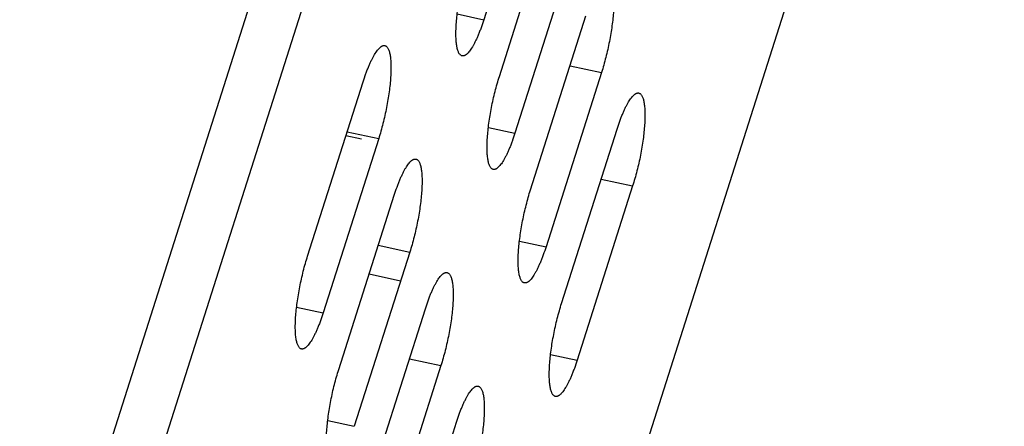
# Model space of a CAD drawing. Header units: millimetres. Extents: x 508 to 1261, y -60 to 468.
# Tile 31 of 49: x 1041 to 1056, y 103 to 109. Entities that reach past the tile are written whole.
import ezdxf

# ---------------------------------------------------------------- set-up
doc = ezdxf.new("R2010")
doc.units = ezdxf.units.MM
doc.header["$LTSCALE"] = 16.335
doc.layers.get('0').update_dxf_attribs({"linetype": 'CONTINUOUS'})
doc.layers.add('AXIS', color=7, linetype='CONTINUOUS')
doc.layers.add('INTFCLR_1', color=7, linetype='CONTINUOUS')
doc.styles.get("Standard").update_dxf_attribs({"font": 'txt', "width": 0.85})
doc.dimstyles.get("Standard").update_dxf_attribs({"dimtxt": 3.5, "dimasz": 3.5, "dimexe": 1.5, "dimexo": 1, "dimtad": 1, "dimtxsty": 'Standard', "dimblk": '_FILLED', "dimblk1": '_FILLED', "dimblk2": '_FILLED', "dimcen": 0.09, "dimazin": 2, "dimtol": 1, "dimtp": 0.01, "dimtm": 0.01, "dimtfac": 1, "dimtofl": 0, "dimtmove": 0, "dimatfit": 3, "dimldrblk": '_FILLED', "dimfxl": 1, "dimtolj": 1, "dimarcsym": 0})

# ---------------------------------------------------------------- blocks, each defined once
blk = doc.blocks.new('_FILLED')
at = {"color": 0, "linetype": 'ByBlock'}
blk.add_solid([(0, 0), (-1, 0.2143), (-1, -0.2143)], dxfattribs=at)

msp = doc.modelspace()

# ---------------------------------------------------------------- linework, layer by layer
at = {"color": 7, "linetype": 'Continuous'}
for p, q in [((1031.14363, 67.21993), (1049.9695, 126.3107)), ((1031.9058, 67.05554), (1050.73167, 126.14631)), ((1054.11036, 113.81663), (1038.71482, 65.49299)), ((1048.91701, 111.66012), (1048.07657, 109.02214)), ((1048.31202, 108.16293), (1049.15246, 110.80091)), ((1049.38791, 109.9417), (1048.54747, 107.30371)), ((1047.67452, 109.10885), (1048.07657, 109.02214)), ((1048.78292, 106.4445), (1049.62336, 109.08248)), ((1049.85881, 108.22327), (1049.01837, 105.58529)), ((1049.38236, 108.32603), (1049.85881, 108.22327)), ((1045.4092, 105.44448), (1046.24964, 108.08246)), ((1046.00864, 107.32601), (1046.48509, 107.22325)), ((1048.14541, 107.39043), (1048.54747, 107.30371)), ((1049.25382, 104.72608), (1050.09426, 107.36406)), ((1046.48509, 107.22325), (1045.64465, 104.58527)), ((1049.85326, 106.60761), (1050.3297, 106.50485)), ((1050.3297, 106.50485), (1049.48926, 103.86687)), ((1045.88009, 103.72606), (1046.72053, 106.36404)), ((1046.47954, 105.60759), (1046.95598, 105.50483)), ((1048.61631, 105.67201), (1049.01837, 105.58529)), ((1046.95598, 105.50483), (1046.11554, 102.86685)), ((1045.24259, 104.67199), (1045.64465, 104.58527)), ((1046.35099, 102.00764), (1047.19143, 104.64562)), ((1049.08721, 103.95359), (1049.48926, 103.86687)), ((1047.42688, 103.78641), (1046.58644, 101.14843)), ((1046.95043, 103.88917), (1047.42688, 103.78641)), ((1045.71349, 102.95357), (1046.11554, 102.86685)), ((1046.82189, 100.28922), (1047.66233, 102.9272))]:
    msp.add_line(p, q, dxfattribs=at)
for points, knots in [([(1047.74801, 108.47422), (1047.74575, 108.47471), (1047.74126, 108.47601), (1047.73244, 108.47993), (1047.72183, 108.48746), (1047.71044, 108.49997), (1047.70008, 108.51602), (1047.69075, 108.53557), (1047.68244, 108.55854), (1047.67518, 108.58489), (1047.66899, 108.61452), (1047.66389, 108.64732), (1047.6599, 108.68317), (1047.65705, 108.72196), (1047.65534, 108.76352), (1047.65478, 108.8077), (1047.65559, 108.87138), (1047.65964, 108.95625), (1047.66887, 109.06338), (1047.68246, 109.17643), (1047.7002, 109.29367), (1047.72184, 109.41333), (1047.74704, 109.53358), (1047.77543, 109.6526), (1047.80656, 109.76857), (1047.82932, 109.84431), (1047.84112, 109.88135)], [0, 0, 0, 0, 0.00475984, 0.00960455, 0.01984339, 0.0312737, 0.04426932, 0.05906642, 0.07580234, 0.09454711, 0.1153243, 0.13812437, 0.16291301, 0.18963657, 0.21822571, 0.24859799, 0.28065972, 0.34942514, 0.42360139, 0.50215502, 0.58397025, 0.66787205, 0.75264824, 0.83707123, 0.91991965, 1, 1, 1, 1]), ([(1049.95192, 109.6304), (1049.95417, 109.62991), (1049.95867, 109.62861), (1049.96749, 109.62469), (1049.9781, 109.61717), (1049.98949, 109.60465), (1049.99985, 109.5886), (1050.00918, 109.56906), (1050.01749, 109.54608), (1050.02475, 109.51973), (1050.03094, 109.49011), (1050.03604, 109.45731), (1050.04002, 109.42145), (1050.04288, 109.38267), (1050.04459, 109.34111), (1050.04515, 109.29692), (1050.04434, 109.23324), (1050.04029, 109.14837), (1050.03106, 109.04124), (1050.01747, 108.92819), (1049.99972, 108.81095), (1049.97809, 108.69129), (1049.95289, 108.57104), (1049.9245, 108.45202), (1049.89337, 108.33606), (1049.87061, 108.26031), (1049.85881, 108.22327)], [0, 0, 0, 0, 0.00475984, 0.00960455, 0.01984339, 0.0312737, 0.04426932, 0.05906642, 0.07580234, 0.09454711, 0.1153243, 0.13812437, 0.16291301, 0.18963657, 0.21822571, 0.24859799, 0.28065972, 0.34942514, 0.42360139, 0.50215502, 0.58397025, 0.66787205, 0.75264824, 0.83707123, 0.91991965, 1, 1, 1, 1]), ([(1048.07657, 109.02214), (1048.06342, 108.98087), (1048.04297, 108.92049), (1048.01366, 108.84267), (1047.99184, 108.78868), (1047.96986, 108.73821), (1047.94782, 108.69149), (1047.92586, 108.64879), (1047.90408, 108.61032), (1047.8826, 108.57628), (1047.86153, 108.54684), (1047.84386, 108.52559), (1047.82995, 108.51115), (1047.82004, 108.50192), (1047.8103, 108.49394), (1047.80076, 108.48723), (1047.79141, 108.48179), (1047.78227, 108.47762), (1047.77334, 108.47475), (1047.76464, 108.47318), (1047.75617, 108.47293), (1047.75068, 108.47365), (1047.74801, 108.47422)], [0, 0, 0, 0, 0.19546624, 0.28754359, 0.3752533, 0.4581876, 0.53597443, 0.60828327, 0.67483272, 0.73540076, 0.78983999, 0.83810144, 0.8599434, 0.88028982, 0.89918487, 0.91669227, 0.93290043, 0.94792842, 0.96193241, 0.97511106, 0.98770683, 1, 1, 1, 1]), ([(1046.24964, 108.08246), (1046.26279, 108.12374), (1046.28324, 108.18411), (1046.31255, 108.26194), (1046.33437, 108.31592), (1046.35635, 108.3664), (1046.37839, 108.41311), (1046.40035, 108.45581), (1046.42213, 108.49428), (1046.44361, 108.52832), (1046.46468, 108.55776), (1046.48235, 108.57901), (1046.49626, 108.59346), (1046.50617, 108.60268), (1046.51591, 108.61066), (1046.52545, 108.61737), (1046.5348, 108.62282), (1046.54394, 108.62698), (1046.55287, 108.62985), (1046.56157, 108.63142), (1046.57004, 108.63168), (1046.57553, 108.63096), (1046.5782, 108.63038)], [0, 0, 0, 0, 0.19546624, 0.28754359, 0.3752533, 0.4581876, 0.53597443, 0.60828327, 0.67483272, 0.73540076, 0.78983999, 0.83810144, 0.8599434, 0.88028982, 0.89918487, 0.91669227, 0.93290043, 0.94792842, 0.96193241, 0.97511106, 0.98770683, 1, 1, 1, 1]), ([(1046.5782, 108.63038), (1046.58045, 108.62989), (1046.58495, 108.62859), (1046.59377, 108.62467), (1046.60438, 108.61715), (1046.61577, 108.60463), (1046.62613, 108.58858), (1046.63546, 108.56904), (1046.64377, 108.54606), (1046.65103, 108.51971), (1046.65722, 108.49009), (1046.66232, 108.45729), (1046.6663, 108.42143), (1046.66916, 108.38265), (1046.67087, 108.34109), (1046.67143, 108.2969), (1046.67062, 108.23322), (1046.66657, 108.14835), (1046.65734, 108.04122), (1046.64375, 107.92817), (1046.626, 107.81093), (1046.60437, 107.69127), (1046.57916, 107.57102), (1046.55078, 107.452), (1046.51965, 107.33604), (1046.49688, 107.26029), (1046.48509, 107.22325)], [0, 0, 0, 0, 0.00475984, 0.00960455, 0.01984339, 0.0312737, 0.04426932, 0.05906642, 0.07580234, 0.09454711, 0.1153243, 0.13812437, 0.16291301, 0.18963657, 0.21822571, 0.24859799, 0.28065972, 0.34942514, 0.42360139, 0.50215502, 0.58397025, 0.66787205, 0.75264824, 0.83707123, 0.91991965, 1, 1, 1, 1]), ([(1048.21891, 106.7558), (1048.21665, 106.75629), (1048.21216, 106.75759), (1048.20333, 106.76151), (1048.19272, 106.76903), (1048.18133, 106.78155), (1048.17098, 106.7976), (1048.16164, 106.81714), (1048.15334, 106.84012), (1048.14608, 106.86647), (1048.13988, 106.89609), (1048.13479, 106.92889), (1048.1308, 106.96475), (1048.12795, 107.00353), (1048.12624, 107.04509), (1048.12567, 107.08928), (1048.12648, 107.15296), (1048.13054, 107.23783), (1048.13977, 107.34496), (1048.15336, 107.45801), (1048.1711, 107.57525), (1048.19274, 107.69491), (1048.21794, 107.81516), (1048.24633, 107.93418), (1048.27746, 108.05014), (1048.30022, 108.12589), (1048.31202, 108.16293)], [0, 0, 0, 0, 0.00475984, 0.00960455, 0.01984339, 0.0312737, 0.04426932, 0.05906642, 0.07580234, 0.09454711, 0.1153243, 0.13812437, 0.16291301, 0.18963657, 0.21822571, 0.24859799, 0.28065972, 0.34942514, 0.42360139, 0.50215502, 0.58397025, 0.66787205, 0.75264824, 0.83707123, 0.91991965, 1, 1, 1, 1]), ([(1050.09426, 107.36406), (1050.1074, 107.40533), (1050.12786, 107.4657), (1050.15716, 107.54353), (1050.17898, 107.59751), (1050.20097, 107.64799), (1050.22301, 107.69471), (1050.24497, 107.73741), (1050.26675, 107.77588), (1050.28823, 107.80992), (1050.3093, 107.83936), (1050.32696, 107.86061), (1050.34088, 107.87505), (1050.35079, 107.88428), (1050.36053, 107.89225), (1050.37007, 107.89897), (1050.37942, 107.90441), (1050.38856, 107.90858), (1050.39749, 107.91145), (1050.40619, 107.91302), (1050.41465, 107.91327), (1050.42015, 107.91255), (1050.42281, 107.91198)], [0, 0, 0, 0, 0.19546624, 0.28754359, 0.3752533, 0.4581876, 0.53597443, 0.60828327, 0.67483272, 0.73540076, 0.78983999, 0.83810144, 0.8599434, 0.88028982, 0.89918487, 0.91669227, 0.93290043, 0.94792842, 0.96193241, 0.97511106, 0.98770683, 1, 1, 1, 1]), ([(1050.42281, 107.91198), (1050.42507, 107.91149), (1050.42957, 107.91019), (1050.43839, 107.90627), (1050.449, 107.89874), (1050.46039, 107.88623), (1050.47075, 107.87018), (1050.48008, 107.85063), (1050.48839, 107.82765), (1050.49565, 107.80131), (1050.50184, 107.77168), (1050.50694, 107.73888), (1050.51092, 107.70302), (1050.51378, 107.66424), (1050.51549, 107.62268), (1050.51605, 107.5785), (1050.51524, 107.51482), (1050.51119, 107.42995), (1050.50196, 107.32282), (1050.48837, 107.20977), (1050.47062, 107.09252), (1050.44899, 106.97287), (1050.42378, 106.85262), (1050.3954, 106.7336), (1050.36427, 106.61763), (1050.3415, 106.54188), (1050.3297, 106.50485)], [0, 0, 0, 0, 0.00475984, 0.00960455, 0.01984339, 0.0312737, 0.04426932, 0.05906642, 0.07580234, 0.09454711, 0.1153243, 0.13812437, 0.16291301, 0.18963657, 0.21822571, 0.24859799, 0.28065972, 0.34942514, 0.42360139, 0.50215502, 0.58397025, 0.66787205, 0.75264824, 0.83707123, 0.91991965, 1, 1, 1, 1]), ([(1048.54747, 107.30371), (1048.53432, 107.26244), (1048.51386, 107.20207), (1048.48456, 107.12424), (1048.46274, 107.07026), (1048.44075, 107.01978), (1048.41872, 106.97307), (1048.39675, 106.93037), (1048.37497, 106.8919), (1048.35349, 106.85786), (1048.33243, 106.82842), (1048.31476, 106.80717), (1048.30085, 106.79272), (1048.29093, 106.7835), (1048.2812, 106.77552), (1048.27165, 106.76881), (1048.26231, 106.76336), (1048.25317, 106.7592), (1048.24424, 106.75633), (1048.23553, 106.75476), (1048.22707, 106.7545), (1048.22157, 106.75522), (1048.21891, 106.7558)], [0, 0, 0, 0, 0.19546624, 0.28754359, 0.3752533, 0.4581876, 0.53597443, 0.60828327, 0.67483272, 0.73540076, 0.78983999, 0.83810144, 0.8599434, 0.88028982, 0.89918487, 0.91669227, 0.93290043, 0.94792842, 0.96193241, 0.97511106, 0.98770683, 1, 1, 1, 1]), ([(1046.72053, 106.36404), (1046.73368, 106.40531), (1046.75414, 106.46569), (1046.78344, 106.54351), (1046.80526, 106.5975), (1046.82725, 106.64797), (1046.84928, 106.69469), (1046.87125, 106.73739), (1046.89303, 106.77586), (1046.91451, 106.8099), (1046.93557, 106.83934), (1046.95324, 106.86059), (1046.96715, 106.87503), (1046.97707, 106.88426), (1046.9868, 106.89224), (1046.99635, 106.89895), (1047.0057, 106.90439), (1047.01484, 106.90856), (1047.02376, 106.91143), (1047.03247, 106.913), (1047.04093, 106.91325), (1047.04643, 106.91253), (1047.04909, 106.91196)], [0, 0, 0, 0, 0.19546624, 0.28754359, 0.3752533, 0.4581876, 0.53597443, 0.60828327, 0.67483272, 0.73540076, 0.78983999, 0.83810144, 0.8599434, 0.88028982, 0.89918487, 0.91669227, 0.93290043, 0.94792842, 0.96193241, 0.97511106, 0.98770683, 1, 1, 1, 1]), ([(1047.04909, 106.91196), (1047.05135, 106.91147), (1047.05585, 106.91017), (1047.06467, 106.90625), (1047.07528, 106.89872), (1047.08667, 106.88621), (1047.09703, 106.87016), (1047.10636, 106.85061), (1047.11467, 106.82764), (1047.12193, 106.80129), (1047.12812, 106.77166), (1047.13322, 106.73886), (1047.1372, 106.70301), (1047.14006, 106.66422), (1047.14177, 106.62266), (1047.14233, 106.57848), (1047.14152, 106.5148), (1047.13747, 106.42993), (1047.12824, 106.3228), (1047.11465, 106.20975), (1047.0969, 106.0925), (1047.07526, 105.97285), (1047.05006, 105.8526), (1047.02168, 105.73358), (1046.99055, 105.61761), (1046.96778, 105.54186), (1046.95598, 105.50483)], [0, 0, 0, 0, 0.00475984, 0.00960455, 0.01984339, 0.0312737, 0.04426932, 0.05906642, 0.07580234, 0.09454711, 0.1153243, 0.13812437, 0.16291301, 0.18963657, 0.21822571, 0.24859799, 0.28065972, 0.34942514, 0.42360139, 0.50215502, 0.58397025, 0.66787205, 0.75264824, 0.83707123, 0.91991965, 1, 1, 1, 1]), ([(1048.68981, 105.03738), (1048.68755, 105.03786), (1048.68306, 105.03916), (1048.67423, 105.04309), (1048.66362, 105.05061), (1048.65223, 105.06312), (1048.64188, 105.07918), (1048.63254, 105.09872), (1048.62424, 105.1217), (1048.61697, 105.14804), (1048.61078, 105.17767), (1048.60568, 105.21047), (1048.6017, 105.24633), (1048.59885, 105.28511), (1048.59713, 105.32667), (1048.59657, 105.37085), (1048.59738, 105.43453), (1048.60143, 105.51941), (1048.61067, 105.62654), (1048.62425, 105.73959), (1048.642, 105.85683), (1048.66364, 105.97649), (1048.68884, 106.09674), (1048.71722, 106.21575), (1048.74836, 106.33172), (1048.77112, 106.40747), (1048.78292, 106.4445)], [0, 0, 0, 0, 0.00475984, 0.00960455, 0.01984339, 0.0312737, 0.04426932, 0.05906642, 0.07580234, 0.09454711, 0.1153243, 0.13812437, 0.16291301, 0.18963657, 0.21822571, 0.24859799, 0.28065972, 0.34942514, 0.42360139, 0.50215502, 0.58397025, 0.66787205, 0.75264824, 0.83707123, 0.91991965, 1, 1, 1, 1]), ([(1049.01837, 105.58529), (1049.00522, 105.54402), (1048.98476, 105.48365), (1048.95546, 105.40582), (1048.93364, 105.35184), (1048.91165, 105.30136), (1048.88962, 105.25465), (1048.86765, 105.21195), (1048.84587, 105.17348), (1048.82439, 105.13943), (1048.80333, 105.10999), (1048.78566, 105.08874), (1048.77175, 105.0743), (1048.76183, 105.06507), (1048.7521, 105.0571), (1048.74255, 105.05038), (1048.7332, 105.04494), (1048.72406, 105.04078), (1048.71514, 105.0379), (1048.70643, 105.03633), (1048.69797, 105.03608), (1048.69247, 105.0368), (1048.68981, 105.03738)], [0, 0, 0, 0, 0.19546624, 0.28754359, 0.3752533, 0.4581876, 0.53597443, 0.60828327, 0.67483272, 0.73540076, 0.78983999, 0.83810144, 0.8599434, 0.88028982, 0.89918487, 0.91669227, 0.93290043, 0.94792842, 0.96193241, 0.97511106, 0.98770683, 1, 1, 1, 1]), ([(1045.31609, 104.03736), (1045.31383, 104.03784), (1045.30933, 104.03915), (1045.30051, 104.04307), (1045.2899, 104.05059), (1045.27851, 104.0631), (1045.26815, 104.07916), (1045.25882, 104.0987), (1045.25051, 104.12168), (1045.24325, 104.14802), (1045.23706, 104.17765), (1045.23196, 104.21045), (1045.22798, 104.24631), (1045.22512, 104.28509), (1045.22341, 104.32665), (1045.22285, 104.37083), (1045.22366, 104.43451), (1045.22771, 104.51939), (1045.23694, 104.62652), (1045.25053, 104.73957), (1045.26828, 104.85681), (1045.28992, 104.97647), (1045.31512, 105.09672), (1045.3435, 105.21573), (1045.37463, 105.3317), (1045.3974, 105.40745), (1045.4092, 105.44448)], [0, 0, 0, 0, 0.00475984, 0.00960455, 0.01984339, 0.0312737, 0.04426932, 0.05906642, 0.07580234, 0.09454711, 0.1153243, 0.13812437, 0.16291301, 0.18963657, 0.21822571, 0.24859799, 0.28065972, 0.34942514, 0.42360139, 0.50215502, 0.58397025, 0.66787205, 0.75264824, 0.83707123, 0.91991965, 1, 1, 1, 1]), ([(1047.19143, 104.64562), (1047.20458, 104.68689), (1047.22504, 104.74726), (1047.25434, 104.82509), (1047.27616, 104.87907), (1047.29815, 104.92955), (1047.32018, 104.97626), (1047.34215, 105.01896), (1047.36393, 105.05743), (1047.38541, 105.09148), (1047.40647, 105.12092), (1047.42414, 105.14217), (1047.43805, 105.15661), (1047.44797, 105.16584), (1047.4577, 105.17381), (1047.46725, 105.18053), (1047.47659, 105.18597), (1047.48574, 105.19013), (1047.49466, 105.19301), (1047.50337, 105.19458), (1047.51183, 105.19483), (1047.51733, 105.19411), (1047.51999, 105.19353)], [0, 0, 0, 0, 0.19546624, 0.28754359, 0.3752533, 0.4581876, 0.53597443, 0.60828327, 0.67483272, 0.73540076, 0.78983999, 0.83810144, 0.8599434, 0.88028982, 0.89918487, 0.91669227, 0.93290043, 0.94792842, 0.96193241, 0.97511106, 0.98770683, 1, 1, 1, 1]), ([(1047.51999, 105.19353), (1047.52225, 105.19305), (1047.52674, 105.19175), (1047.53557, 105.18782), (1047.54618, 105.1803), (1047.55757, 105.16779), (1047.56792, 105.15173), (1047.57726, 105.13219), (1047.58556, 105.10921), (1047.59282, 105.08287), (1047.59902, 105.05324), (1047.60411, 105.02044), (1047.6081, 104.98458), (1047.61095, 104.9458), (1047.61266, 104.90424), (1047.61323, 104.86006), (1047.61242, 104.79638), (1047.60837, 104.7115), (1047.59913, 104.60437), (1047.58554, 104.49133), (1047.5678, 104.37408), (1047.54616, 104.25442), (1047.52096, 104.13417), (1047.49258, 104.01516), (1047.46144, 103.89919), (1047.43868, 103.82344), (1047.42688, 103.78641)], [0, 0, 0, 0, 0.00475984, 0.00960455, 0.01984339, 0.0312737, 0.04426932, 0.05906642, 0.07580234, 0.09454711, 0.1153243, 0.13812437, 0.16291301, 0.18963657, 0.21822571, 0.24859799, 0.28065972, 0.34942514, 0.42360139, 0.50215502, 0.58397025, 0.66787205, 0.75264824, 0.83707123, 0.91991965, 1, 1, 1, 1]), ([(1049.16071, 103.31895), (1049.15845, 103.31944), (1049.15395, 103.32074), (1049.14513, 103.32466), (1049.13452, 103.33219), (1049.12313, 103.3447), (1049.11277, 103.36075), (1049.10344, 103.3803), (1049.09513, 103.40328), (1049.08787, 103.42962), (1049.08168, 103.45925), (1049.07658, 103.49205), (1049.0726, 103.52791), (1049.06974, 103.56669), (1049.06803, 103.60825), (1049.06747, 103.65243), (1049.06828, 103.71611), (1049.07233, 103.80098), (1049.08156, 103.90812), (1049.09515, 104.02116), (1049.1129, 104.13841), (1049.13454, 104.25806), (1049.15974, 104.37831), (1049.18812, 104.49733), (1049.21925, 104.6133), (1049.24202, 104.68905), (1049.25382, 104.72608)], [0, 0, 0, 0, 0.00475984, 0.00960455, 0.01984339, 0.0312737, 0.04426932, 0.05906642, 0.07580234, 0.09454711, 0.1153243, 0.13812437, 0.16291301, 0.18963657, 0.21822571, 0.24859799, 0.28065972, 0.34942514, 0.42360139, 0.50215502, 0.58397025, 0.66787205, 0.75264824, 0.83707123, 0.91991965, 1, 1, 1, 1]), ([(1045.64465, 104.58527), (1045.6315, 104.544), (1045.61104, 104.48363), (1045.58174, 104.4058), (1045.55992, 104.35182), (1045.53793, 104.30134), (1045.5159, 104.25463), (1045.49393, 104.21193), (1045.47215, 104.17346), (1045.45067, 104.13942), (1045.4296, 104.10997), (1045.41194, 104.08872), (1045.39803, 104.07428), (1045.38811, 104.06505), (1045.37838, 104.05708), (1045.36883, 104.05036), (1045.35948, 104.04492), (1045.35034, 104.04076), (1045.34142, 104.03788), (1045.33271, 104.03631), (1045.32425, 104.03606), (1045.31875, 104.03678), (1045.31609, 104.03736)], [0, 0, 0, 0, 0.19546624, 0.28754359, 0.3752533, 0.4581876, 0.53597443, 0.60828327, 0.67483272, 0.73540076, 0.78983999, 0.83810144, 0.8599434, 0.88028982, 0.89918487, 0.91669227, 0.93290043, 0.94792842, 0.96193241, 0.97511106, 0.98770683, 1, 1, 1, 1]), ([(1049.48926, 103.86687), (1049.47612, 103.8256), (1049.45566, 103.76523), (1049.42636, 103.6874), (1049.40454, 103.63342), (1049.38255, 103.58294), (1049.36051, 103.53622), (1049.33855, 103.49352), (1049.31677, 103.45505), (1049.29529, 103.42101), (1049.27422, 103.39157), (1049.25656, 103.37032), (1049.24264, 103.35588), (1049.23273, 103.34665), (1049.22299, 103.33868), (1049.21345, 103.33196), (1049.2041, 103.32652), (1049.19496, 103.32235), (1049.18603, 103.31948), (1049.17733, 103.31791), (1049.16887, 103.31766), (1049.16337, 103.31838), (1049.16071, 103.31895)], [0, 0, 0, 0, 0.19546624, 0.28754359, 0.3752533, 0.4581876, 0.53597443, 0.60828327, 0.67483272, 0.73540076, 0.78983999, 0.83810144, 0.8599434, 0.88028982, 0.89918487, 0.91669227, 0.93290043, 0.94792842, 0.96193241, 0.97511106, 0.98770683, 1, 1, 1, 1]), ([(1045.78698, 102.31893), (1045.78473, 102.31942), (1045.78023, 102.32072), (1045.77141, 102.32464), (1045.7608, 102.33217), (1045.74941, 102.34468), (1045.73905, 102.36073), (1045.72972, 102.38028), (1045.72141, 102.40326), (1045.71415, 102.4296), (1045.70796, 102.45923), (1045.70286, 102.49203), (1045.69888, 102.52789), (1045.69602, 102.56667), (1045.69431, 102.60823), (1045.69375, 102.65241), (1045.69456, 102.71609), (1045.69861, 102.80096), (1045.70784, 102.9081), (1045.72143, 103.02114), (1045.73918, 103.13839), (1045.76081, 103.25804), (1045.78602, 103.3783), (1045.8144, 103.49731), (1045.84553, 103.61328), (1045.8683, 103.68903), (1045.88009, 103.72606)], [0, 0, 0, 0, 0.00475984, 0.00960455, 0.01984339, 0.0312737, 0.04426932, 0.05906642, 0.07580234, 0.09454711, 0.1153243, 0.13812437, 0.16291301, 0.18963657, 0.21822571, 0.24859799, 0.28065972, 0.34942514, 0.42360139, 0.50215502, 0.58397025, 0.66787205, 0.75264824, 0.83707123, 0.91991965, 1, 1, 1, 1]), ([(1047.66233, 102.9272), (1047.67548, 102.96847), (1047.69593, 103.02884), (1047.72524, 103.10667), (1047.74706, 103.16065), (1047.76904, 103.21113), (1047.79108, 103.25784), (1047.81305, 103.30054), (1047.83482, 103.33901), (1047.8563, 103.37305), (1047.87737, 103.4025), (1047.89504, 103.42374), (1047.90895, 103.43819), (1047.91886, 103.44741), (1047.9286, 103.45539), (1047.93815, 103.4621), (1047.94749, 103.46755), (1047.95663, 103.47171), (1047.96556, 103.47458), (1047.97426, 103.47615), (1047.98273, 103.47641), (1047.98823, 103.47569), (1047.99089, 103.47511)], [0, 0, 0, 0, 0.19546624, 0.28754359, 0.3752533, 0.4581876, 0.53597443, 0.60828327, 0.67483272, 0.73540076, 0.78983999, 0.83810144, 0.8599434, 0.88028982, 0.89918487, 0.91669227, 0.93290043, 0.94792842, 0.96193241, 0.97511106, 0.98770683, 1, 1, 1, 1]), ([(1047.99089, 103.47511), (1047.99315, 103.47462), (1047.99764, 103.47332), (1048.00647, 103.4694), (1048.01708, 103.46188), (1048.02847, 103.44937), (1048.03882, 103.43331), (1048.04815, 103.41377), (1048.05646, 103.39079), (1048.06372, 103.36444), (1048.06991, 103.33482), (1048.07501, 103.30202), (1048.079, 103.26616), (1048.08185, 103.22738), (1048.08356, 103.18582), (1048.08412, 103.14164), (1048.08331, 103.07795), (1048.07926, 102.99308), (1048.07003, 102.88595), (1048.05644, 102.7729), (1048.0387, 102.65566), (1048.01706, 102.536), (1047.99186, 102.41575), (1047.96347, 102.29674), (1047.93234, 102.18077), (1047.90958, 102.10502), (1047.89778, 102.06798)], [0, 0, 0, 0, 0.00475984, 0.00960455, 0.01984339, 0.0312737, 0.04426932, 0.05906642, 0.07580234, 0.09454711, 0.1153243, 0.13812437, 0.16291301, 0.18963657, 0.21822571, 0.24859799, 0.28065972, 0.34942514, 0.42360139, 0.50215502, 0.58397025, 0.66787205, 0.75264824, 0.83707123, 0.91991965, 1, 1, 1, 1])]:
    msp.add_open_spline(points, degree=3, knots=knots, dxfattribs=at)
at = {"layer": 'AXIS', "color": 7, "linetype": 'Continuous'}
msp.add_line((1046.81591, 105.06517), (1046.33946, 105.16793), dxfattribs=at)
at = {"layer": 'INTFCLR_1', "color": 7, "linetype": 'Continuous'}
msp.add_line((1046.22729, 107.2132), (1045.98906, 107.26458), dxfattribs=at)

# ---------------------------------------------------------------- leaders
at = {"color": 2}
msp.add_leader([(1030.8915, 66.42853), (1135.29776, 148.01767)], dimstyle='Standard', override={"dimgap": 0.625, "dimtad": 0, "dimtih": 1, "dimtoh": 1, "dimdec": 4, "dimcen": 2.673, "dimadec": 0, "dimazin": 0, "dimtp": 0.1, "dimtm": 0, "dimtdec": 1, "dimfxl": 1.25, "dimtolj": 0, "dimtzin": 0}, dxfattribs=at)

doc.saveas('drawing.dxf')
